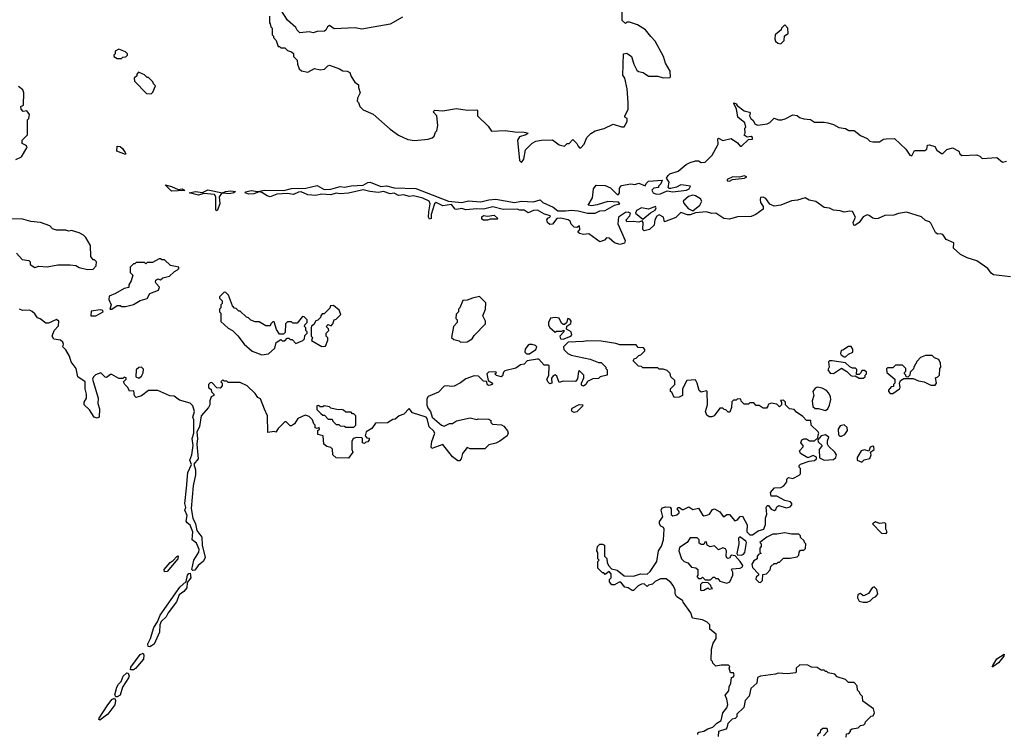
# Model space of a CAD drawing. Extents: x 2386423 to 2568864, y 578392 to 761999.
# Tile 101 of 256: x 2512032 to 2519319, y 641695 to 646988. Entities that reach past the tile are written whole.
import ezdxf

# ---------------------------------------------------------------- set-up
doc = ezdxf.new("R2010")
doc.units = 0

msp = doc.modelspace()

# ---------------------------------------------------------------- linework, layer by layer
at = {"layer": '0CON05XD'}
for points in [[(2514865, 647007.5), (2514775, 646953.8), (2514565, 646916.7), (2514515, 646926.7), (2514359.3, 646919.3), (2514325, 646946), (2514310, 646935), (2514299.3, 646910.7), (2514287, 646903), (2514235, 646900), (2514205, 646890), (2514175, 646897.5), (2514105, 646890), (2514085, 646910), (2514075, 646930), (2514013.6, 646983.6), (2513965, 647060)], [(2513880, 647015), (2513880, 646965), (2513887, 646957), (2513890, 646935), (2513900, 646925), (2513900, 646875), (2513910, 646865), (2513910, 646855), (2513930, 646835), (2513945, 646790), (2513955, 646790), (2513965, 646780), (2513995, 646780), (2514015, 646760), (2514045, 646750), (2514058.3, 646738.3), (2514060, 646715), (2514087, 646687), (2514088.3, 646658.3), (2514100, 646625), (2514118.3, 646608.3), (2514165, 646600), (2514215, 646627.5), (2514255, 646617.5), (2514289.3, 646620.7), (2514313.6, 646646.4), (2514325, 646650), (2514400, 646625), (2514425, 646610), (2514455, 646607.5), (2514475, 646597.5), (2514486.4, 646566.4), (2514512.5, 646525), (2514540, 646505), (2514540, 646485), (2514552.5, 646445), (2514533.3, 646406.7), (2514530, 646385), (2514540, 646375), (2514550, 646345), (2514575, 646320), (2514648.3, 646288.3), (2514775, 646177.5), (2514835, 646133.3), (2514905, 646101.2), (2514955, 646093.8), (2515056.4, 646103.6), (2515085, 646112.5), (2515100, 646125), (2515110, 646155), (2515120, 646165), (2515127.5, 646205), (2515120, 646275), (2515092.5, 646305), (2515105, 646317.5), (2515165, 646313.3), (2515265, 646330), (2515345, 646317.5), (2515415, 646320), (2515420, 646315), (2515420, 646275), (2515499.3, 646199.3), (2515525, 646163.3), (2515625, 646166.2), (2515696.4, 646156.4), (2515765.9, 646155.9), (2515789.3, 646149.3), (2515792.5, 646145), (2515777.5, 646135), (2515730.9, 646119.1), (2515716.7, 646095), (2515732, 645945), (2515745, 645930)], [(2515745, 645930), (2515764.4, 645955.6), (2515776, 646025), (2515825, 646073.3), (2515853, 646087), (2515895, 646096.2), (2515975, 646097.5), (2516025, 646060), (2516065, 646050), (2516085, 646070), (2516098.3, 646071.7), (2516125, 646100), (2516155, 646070), (2516165, 646050), (2516175, 646040), (2516185, 646040), (2516210, 646065), (2516230, 646115), (2516260, 646145), (2516292.5, 646165), (2516357.4, 646182.6), (2516425, 646212.9), (2516485, 646193.3), (2516506.4, 646193.6), (2516528.8, 646235), (2516527.5, 646255), (2516510, 646265), (2516510, 646275), (2516536.4, 646323.6), (2516536.2, 646375), (2516528, 646475), (2516510, 646555), (2516496.7, 646576.7), (2516500, 646735), (2516525, 646740), (2516560, 646715), (2516578.3, 646658.3), (2516600, 646615), (2516613, 646603), (2516647, 646597), (2516685, 646570), (2516755, 646570), (2516795, 646557.5), (2516845, 646560), (2516850, 646565), (2516847, 646607), (2516812.5, 646665), (2516796.7, 646715), (2516735, 646830), (2516703, 646863), (2516663, 646913), (2516605, 646950), (2516545, 646970), (2516525, 646970), (2516515, 646960), (2516491.7, 646981.7), (2516490, 647055)], [(2517665, 646810), (2517690, 646835), (2517691.7, 646868.3), (2517720, 646885), (2517717.5, 646925), (2517695, 646950), (2517670, 646925), (2517668.3, 646911.7), (2517622.5, 646875), (2517620, 646845), (2517625, 646830), (2517643, 646813), (2517665, 646810)], [(2512785, 646700), (2512795, 646710), (2512818.3, 646711.7), (2512830, 646725), (2512830, 646735), (2512815, 646750), (2512765, 646770), (2512740, 646755), (2512740, 646735), (2512730, 646725), (2512730, 646715), (2512755, 646700), (2512785, 646700)], [(2513005, 646440), (2513018.3, 646451.7), (2513038.3, 646498.3), (2513021.7, 646511.7), (2513018.3, 646528.3), (2512985, 646560), (2512975, 646560), (2512955, 646580), (2512911.7, 646598.3), (2512900, 646585), (2512898.3, 646571.7), (2512880, 646555), (2512881.7, 646531.7), (2512971.7, 646441.7), (2513005, 646440)], [(2512005, 645952.5), (2512045, 645972.5), (2512085, 646040), (2512087, 646047), (2512080, 646055), (2512051.7, 646071.7), (2512050, 646095), (2512090, 646135), (2512090, 646245), (2512100, 646255), (2512106.2, 646285), (2512085, 646312.5), (2512058.3, 646308.3), (2512042.5, 646325), (2512040, 646345), (2512060, 646355), (2512062.5, 646445), (2512055, 646467.5), (2512024.1, 646494.1)], [(2519365, 645082.5), (2519238.3, 645098.3), (2519220.7, 645110.7), (2519197.5, 645145), (2519115, 645202.5), (2519045, 645223.3), (2518995, 645248), (2518942.5, 645295), (2518946, 645336), (2518889.3, 645359.3), (2518865, 645396.7), (2518845, 645402.5), (2518825, 645400), (2518810.7, 645410.7), (2518775, 645480), (2518765, 645490), (2518735, 645500), (2518706.7, 645526.7), (2518595, 645561.2), (2518537, 645553), (2518500.7, 645539.3), (2518435, 645538.8), (2518385, 645516.2), (2518365, 645514.2), (2518345, 645516.7), (2518318.3, 645538.3), (2518305, 645542), (2518275, 645528), (2518245, 645486.2), (2518214.2, 645464.2), (2518205, 645466.7), (2518200, 645485), (2518217.5, 645525), (2518195, 645567.5), (2518175, 645570), (2518135, 645562.5), (2518105, 645573.3), (2518055, 645576.7), (2518025, 645591.2), (2517985, 645598), (2517925, 645641.2), (2517875, 645651.2), (2517845, 645668), (2517788.7, 645651.3), (2517745, 645645.8), (2517665, 645613.1), (2517615, 645607.5), (2517585, 645621.9), (2517555, 645662.5), (2517535, 645674.2), (2517515, 645670), (2517511.4, 645655), (2517515.7, 645635), (2517535.5, 645605), (2517533.6, 645585), (2517480.8, 645545), (2517445, 645529.1), (2517345, 645528.1), (2517285, 645510), (2517244.3, 645514.3), (2517185, 645553.8), (2517155, 645552.5), (2517115.8, 645565.8), (2517035, 645557.5), (2516995, 645543.3), (2516973.6, 645543.6), (2516925, 645560), (2516888.3, 645521.7), (2516805, 645490), (2516796.1, 645526.1), (2516765, 645543.3), (2516747, 645533), (2516732.5, 645505), (2516727.5, 645465), (2516692.5, 645435), (2516655, 645423.3), (2516643.6, 645433.6), (2516647.5, 645485), (2516638.3, 645498.3), (2516615, 645487.5), (2516573.6, 645493.6), (2516525, 645490), (2516520, 645505), (2516546.7, 645535), (2516553.3, 645555), (2516535, 645562.5), (2516515, 645560), (2516463.3, 645525), (2516460, 645475), (2516513.6, 645353.6), (2516507.9, 645332.1), (2516475, 645322.2), (2516434.5, 645334.5), (2516395, 645370), (2516375, 645372.5), (2516360, 645355), (2516325, 645343.8), (2516245, 645402.5), (2516205, 645396.7), (2516175, 645403.3), (2516162.5, 645415), (2516177.5, 645435), (2516175, 645460), (2516155, 645450), (2516135, 645452.5), (2516113.9, 645473.9), (2516106.7, 645495), (2516092.5, 645505), (2516035, 645518.5), (2516008.8, 645515), (2515975.8, 645474.2), (2515955, 645470), (2515937.5, 645485), (2515934.2, 645505.8), (2515942, 645518), (2515956.7, 645525), (2515960, 645535), (2515916.7, 645546.7), (2515865, 645577.7), (2515833.8, 645575), (2515795, 645557.5), (2515765, 645576), (2515735, 645576.2), (2515715, 645584), (2515611.2, 645581.2), (2515535, 645600.8), (2515465, 645585.4), (2515415, 645588.1), (2515335, 645578.6), (2515305, 645589.4), (2515265, 645582.5), (2515254.4, 645584.4), (2515228.4, 645618.4), (2515165, 645610.5), (2515115, 645632.9), (2515101.1, 645625), (2515076.9, 645545), (2515076.4, 645515), (2515065, 645510), (2515057.5, 645525), (2515059.2, 645565), (2515070.8, 645625), (2515062.5, 645645), (2515015, 645666.9), (2514946.4, 645683.6), (2514915, 645678), (2514875, 645690.8), (2514835, 645685.7), (2514805, 645702), (2514775, 645697.5), (2514725, 645714.3), (2514687, 645707), (2514624.4, 645714.4), (2514575, 645727.8), (2514465, 645701.9), (2514405, 645697.3), (2514375, 645703.3), (2514335, 645691.5), (2514265, 645695.5), (2514225, 645685.5), (2514165, 645690.5), (2514115, 645711.8), (2514095, 645710), (2514057.6, 645692.4), (2514015, 645700.5), (2513934.6, 645695.4), (2513885, 645676.5), (2513865, 645682.5), (2513825, 645708.8), (2513805, 645712.5), (2513765, 645697.8), (2513725, 645695.6), (2513701.2, 645705), (2513705.9, 645714.1), (2513745, 645722.5), (2513795, 645715.7), (2513845, 645726.1), (2513988.3, 645721.7), (2514045, 645737.5), (2514149.6, 645740.4), (2514235, 645761.1), (2514285, 645729.6), (2514335, 645732.5), (2514405, 645751.5), (2514435, 645746.8), (2514485, 645758.5), (2514575, 645762.1), (2514608.3, 645781.7), (2514625, 645783.6), (2514705, 645751.5), (2514747.9, 645757.9), (2514805, 645742.8), (2514965, 645738.8), (2515205, 645642.7), (2515305, 645634.5), (2515355, 645645.5), (2515445, 645640), (2515505, 645654.7), (2515555, 645657.5), (2515695, 645633.3), (2515745, 645643.8), (2515835, 645638.6), (2515885, 645652.5), (2515903.3, 645635), (2515980.4, 645600.4), (2516015, 645571.8), (2516072.1, 645572.1), (2516115, 645576), (2516165, 645571.4), (2516234.7, 645554.7), (2516292.5, 645555), (2516325, 645571.5), (2516365, 645573.9), (2516435, 645614.2), (2516475, 645623.8), (2516465, 645636.7), (2516385, 645642.5), (2516305, 645617.5), (2516265, 645610), (2516240, 645615), (2516271.7, 645668.3), (2516280, 645735), (2516298.3, 645761.7), (2516365, 645758.8), (2516403.6, 645743.6), (2516455, 645692.5), (2516465, 645692.5), (2516472.5, 645705), (2516470.7, 645739.3), (2516485, 645760), (2516555, 645772.5), (2516585, 645767.5), (2516615, 645776.7), (2516661.7, 645758.3), (2516667.5, 645775), (2516687, 645793), (2516788.3, 645798.3), (2516777, 645773), (2516760, 645755), (2516760, 645745), (2516725, 645740), (2516710, 645725), (2516720, 645705), (2516743.3, 645695), (2516775, 645697.1), (2516825, 645721.2), (2516865, 645711.8), (2516966.2, 645725), (2516987.1, 645735), (2516997.5, 645755), (2516965, 645760.8), (2516925, 645763.8), (2516892.3, 645747.7), (2516851.2, 645738.8), (2516838.3, 645738.3), (2516832.5, 645745), (2516838.8, 645785), (2516820, 645815), (2516832.5, 645835), (2516845, 645846.7), (2516905, 645866.7), (2516965, 645916.2), (2516995, 645931.2), (2517035, 645943.3), (2517055, 645942.5), (2517075, 645930), (2517105, 645933.3), (2517156.4, 645983.6), (2517197.5, 646055), (2517202.5, 646065), (2517200, 646105), (2517205, 646110), (2517235, 646092.5), (2517297, 646107), (2517345, 646076.7), (2517365, 646050), (2517375, 646050), (2517425, 646100), (2517456.1, 646103.9), (2517456.2, 646115), (2517445, 646122.5), (2517415, 646117.5), (2517393, 646133), (2517401.7, 646148.3), (2517400, 646185), (2517407.5, 646192.5), (2517399.2, 646225), (2517346.8, 646266.8), (2517336.8, 646326.8), (2517316.7, 646365), (2517318.3, 646371.7), (2517335, 646365.8), (2517342.7, 646352.7), (2517395, 646313.1), (2517433, 646303), (2517437.5, 646295), (2517434.3, 646275), (2517444, 646255), (2517460.5, 646240.5), (2517475, 646213.3), (2517495, 646207.5), (2517565, 646216.7), (2517585, 646227.5), (2517615, 646257.5), (2517647, 646247), (2517673, 646247), (2517697, 646253), (2517755, 646282.5), (2517785, 646277.5), (2517803.3, 646263.3), (2517835, 646252.5), (2517885, 646247.5), (2517915, 646230), (2517985, 646230), (2518013.8, 646223.8), (2518055, 646212.5), (2518095, 646190), (2518145, 646182.5), (2518168.3, 646168.3), (2518207, 646167), (2518255, 646130), (2518305, 646107.5), (2518325, 646087.5), (2518345, 646082.5), (2518395, 646082.5), (2518425, 646102.5), (2518445, 646106.7), (2518507, 646107), (2518589.3, 646029.3), (2518620, 645985), (2518635, 645980), (2518655, 646020), (2518731.7, 646018.3), (2518745, 646030), (2518751.7, 646058.3), (2518765, 646060), (2518805, 646047.5), (2518820.7, 646020.7), (2518855, 645997.5), (2518865, 645997.5), (2518893.9, 646026.1), (2518935, 646040), (2518983, 646013), (2518990, 645995), (2519005, 645982.5), (2519115, 645986.7), (2519137, 645977), (2519155, 645960), (2519265, 645967.5), (2519305, 645932.5), (2519335, 645940)], [(2512815, 645990), (2512751.2, 646015), (2512755, 646051.2), (2512775, 646048.2), (2512792.2, 646035), (2512814.2, 646005), (2512819.2, 645995), (2512815, 645990)], [(2517285, 645792.2), (2517306.7, 645803.3), (2517397.5, 645815), (2517412.5, 645825), (2517395, 645831.2), (2517358.8, 645821.2), (2517310, 645825), (2517267.5, 645805), (2517267.5, 645795), (2517285, 645792.2)], [(2513155, 645717.1), (2513110, 645765), (2513155, 645753.5), (2513205, 645730), (2513235.3, 645735.3), (2513255, 645723.8), (2513155, 645717.1)], [(2513495, 645573.3), (2513485, 645577.5), (2513483.3, 645585), (2513482.9, 645675), (2513473.8, 645693.8), (2513395, 645701.4), (2513355, 645689.5), (2513287.5, 645705), (2513334.7, 645715.3), (2513385, 645708.6), (2513425, 645727.1), (2513534.2, 645705.8), (2513555, 645715.5), (2513595, 645721.1), (2513630, 645715), (2513617.5, 645705), (2513585, 645697.1), (2513536, 645704), (2513525, 645700), (2513508.5, 645675), (2513512.5, 645625), (2513495, 645573.3)], [(2517015, 645572.5), (2517066, 645614), (2517080, 645645), (2517070.8, 645660.8), (2517034.3, 645684.3), (2517015, 645688.7), (2516980.9, 645679.1), (2516942.9, 645645), (2516947.8, 645627.8), (2516980.3, 645590.3), (2517015, 645572.5)], [(2516645, 645510), (2516701.7, 645558.3), (2516735, 645577.5), (2516742.5, 645595), (2516737.5, 645605), (2516685, 645583.8), (2516635, 645595.4), (2516596.7, 645575), (2516590, 645555), (2516645, 645510)], [(2515465, 645502.5), (2515451.7, 645511.7), (2515451.7, 645528.3), (2515465, 645537.5), (2515495, 645532.5), (2515545, 645540), (2515570, 645515), (2515565, 645510), (2515515, 645510), (2515495, 645503.3), (2515465, 645502.5)], [(2512008.3, 645258.3), (2512051.7, 645211.7), (2512100, 645205), (2512110, 645195), (2512110, 645175), (2512143.6, 645153.6), (2512175, 645162.5), (2512235, 645157.5), (2512315, 645171.2), (2512405, 645172.5), (2512447, 645167), (2512473, 645153), (2512535, 645137.5), (2512575, 645140), (2512597.5, 645165), (2512600, 645195), (2512585, 645210), (2512575, 645210), (2512560, 645235), (2512557.5, 645315), (2512522.5, 645375), (2512505, 645392.5), (2512471.7, 645408.3), (2512415, 645427.5), (2512395, 645422.5), (2512375, 645430), (2512305, 645430), (2512275, 645440), (2512255, 645460), (2512187, 645487), (2512115, 645492.5), (2512045, 645512.5), (2511955, 645510)], [(2512715, 644843.8), (2512755, 644870), (2512775, 644870), (2512785, 644862.5), (2512815, 644863.3), (2512875, 644877.5), (2512923, 644907), (2512975, 644922.5), (2512995, 644960), (2513060, 644985), (2513067, 645007), (2513043, 645033), (2513037.5, 645045), (2513040.7, 645059.3), (2513055, 645067.5), (2513075, 645060), (2513093, 645077), (2513140.7, 645089.3), (2513177, 645123), (2513200, 645135), (2513210, 645145), (2513210, 645155), (2513148.3, 645168.3), (2513105, 645210), (2513085, 645210), (2513075, 645217.5), (2513065, 645217.5), (2513015, 645190), (2512975, 645190), (2512965, 645180), (2512955, 645190), (2512895, 645190), (2512885, 645180), (2512875, 645180), (2512850, 645155), (2512850, 645115), (2512870, 645095), (2512857.5, 645055), (2512840, 645025), (2512840, 645005), (2512805, 644997.5), (2512740.7, 644959.3), (2512695, 644940), (2512691.9, 644915), (2512708.8, 644875), (2512700, 644845), (2512715, 644843.8)], [(2513825, 644506.7), (2513875, 644512.5), (2513920, 644555), (2513931.7, 644598.3), (2513965, 644620), (2513975, 644610), (2513995, 644610), (2514011.7, 644628.3), (2514025, 644630), (2514035, 644620), (2514048.3, 644618.3), (2514075, 644590), (2514128.3, 644611.7), (2514140, 644625), (2514141.7, 644648.3), (2514160, 644665), (2514160, 644675), (2514150, 644685), (2514150, 644705), (2514140, 644715), (2514141.7, 644728.3), (2514160, 644745), (2514160, 644765), (2514138.3, 644788.3), (2514125, 644790), (2514085, 644740), (2514055, 644740), (2514045, 644750), (2514015, 644750), (2514000, 644735), (2513998.3, 644671.7), (2513985, 644660), (2513955, 644660), (2513933, 644693), (2513915, 644750), (2513905, 644750), (2513890, 644735), (2513885, 644720), (2513855, 644720), (2513805, 644750), (2513775, 644750), (2513743, 644763), (2513725, 644780), (2513710, 644785), (2513665, 644830), (2513655, 644830), (2513635, 644850), (2513621.7, 644851.7), (2513608.3, 644868.3), (2513578.3, 644948.3), (2513558.3, 644968.3), (2513545, 644970), (2513510, 644935), (2513510, 644925), (2513530, 644905), (2513530, 644885), (2513520, 644875), (2513520, 644855), (2513510, 644845), (2513510, 644825), (2513520, 644815), (2513521.7, 644751.7), (2513575, 644702.5), (2513607.5, 644685), (2513646.4, 644646.4), (2513692.5, 644585), (2513751.7, 644531.7), (2513825, 644506.7)], [(2515295, 644600), (2515345, 644602.5), (2515380, 644625), (2515395, 644650), (2515480, 644735), (2515480, 644755), (2515460, 644795), (2515480, 644845), (2515481.7, 644891.7), (2515435, 644937.5), (2515383.6, 644926.4), (2515345, 644910), (2515311.7, 644908.3), (2515290, 644855), (2515280, 644845), (2515280, 644825), (2515263, 644807), (2515260, 644775), (2515270, 644765), (2515270, 644745), (2515242.5, 644715), (2515227.5, 644635), (2515245, 644620), (2515285, 644610), (2515295, 644600)], [(2512510, 644155), (2512527.5, 644185), (2512527.5, 644215), (2512517.5, 644255), (2512517.5, 644305), (2512463, 644343), (2512450, 644405), (2512413.3, 644455), (2512400, 644495), (2512373.6, 644543.6), (2512352.5, 644565), (2512356.7, 644585), (2512350.7, 644600.7), (2512333.9, 644613.9), (2512285, 644622.5), (2512273.6, 644643.6), (2512287.5, 644685), (2512319.5, 644720.5), (2512322.5, 644755), (2512305, 644766.7), (2512245, 644740), (2512225, 644740), (2512185, 644772.5), (2512165, 644780), (2512145, 644810), (2512125, 644827.5), (2512105, 644837.5), (2512053.6, 644833.6), (2512030, 644845)], [(2512595, 644794.4), (2512650, 644825), (2512646.7, 644835), (2512628.8, 644838.8), (2512560.7, 644829.3), (2512560, 644795), (2512595, 644794.4)], [(2514268.3, 644568.3), (2514295, 644570), (2514312.5, 644615), (2514311.7, 644631.7), (2514300, 644645), (2514300, 644665), (2514320, 644685), (2514318.3, 644698.3), (2514300, 644715), (2514315, 644730), (2514338.3, 644721.7), (2514350, 644735), (2514360, 644765), (2514375, 644770), (2514410, 644805), (2514396.4, 644836.4), (2514355, 644870), (2514331.7, 644868.3), (2514328.3, 644851.7), (2514285, 644810), (2514271.7, 644808.3), (2514260, 644795), (2514258.3, 644781.7), (2514238.3, 644761.7), (2514223.6, 644756.4), (2514209.3, 644730.7), (2514193, 644717), (2514190, 644705), (2514190, 644645), (2514200, 644635), (2514191.7, 644611.7), (2514268.3, 644568.3)], [(2516055, 644622.5), (2516110, 644645), (2516117.5, 644655), (2516112.5, 644675), (2516080, 644695), (2516081.7, 644718.3), (2516111.7, 644738.3), (2516112.5, 644755), (2516105, 644770), (2516090, 644775), (2516078.3, 644741.7), (2516065, 644730), (2516055, 644730), (2516041.2, 644741.2), (2516025, 644777.5), (2515995, 644783.3), (2515961.7, 644778.3), (2515946, 644745), (2515946.2, 644725), (2515955, 644707.5), (2515995, 644672.5), (2516005, 644680), (2516045, 644680), (2516058.3, 644688.3), (2516060, 644675), (2516030, 644645), (2516033.6, 644623.6), (2516055, 644622.5)], [(2517125, 643320), (2517136.7, 643325), (2517159.4, 643360.6), (2517175, 643365.7), (2517215, 643343.3), (2517238.3, 643308.3), (2517245, 643307.5), (2517265, 643324), (2517285, 643324), (2517325, 643277.5), (2517345, 643282.5), (2517365, 643307.5), (2517381.7, 643311.7), (2517417, 643247), (2517413.3, 643195), (2517435, 643172.5), (2517455, 643173.8), (2517498.3, 643201.7), (2517540, 643215), (2517551.7, 643248.3), (2517552.5, 643295), (2517562.5, 643325), (2517557.5, 643375), (2517565, 643390), (2517575, 643390), (2517593.6, 643363.6), (2517615, 643353.3), (2517629.3, 643360.7), (2517635, 643380), (2517650.7, 643389.3), (2517705, 643372.5), (2517735, 643380), (2517746.4, 643393.6), (2517747.5, 643405), (2517737, 643417), (2517695, 643426.7), (2517635, 643460), (2517595, 643460), (2517590, 643485), (2517619.3, 643520.7), (2517665, 643522.5), (2517687.5, 643535), (2517710, 643565), (2517710, 643585), (2517721.7, 643598.3), (2517755, 643590), (2517800, 643615), (2517810, 643625), (2517811.7, 643638.3), (2517810, 643665), (2517800, 643675), (2517800, 643685), (2517810, 643695), (2517875, 643717.5), (2517915, 643722.5), (2517930, 643735), (2517928.3, 643748.3), (2517905, 643760), (2517865, 643742.5), (2517810, 643775), (2517802.5, 643795), (2517830, 643825), (2517830, 643835), (2517812.5, 643855), (2517820, 643875), (2517835, 643882.5), (2517855, 643882.5), (2517878.3, 643868.3), (2517915, 643870), (2517938.3, 643891.7), (2517941.7, 643911.7), (2517947.5, 643925), (2517942.5, 643935), (2517890, 643985), (2517888.3, 644018.3), (2517855, 644020), (2517829.3, 644049.3), (2517780.7, 644080.7), (2517765, 644100), (2517730, 644105), (2517700, 644135), (2517700, 644155), (2517685, 644170), (2517661.7, 644168.3), (2517670, 644155), (2517670, 644135), (2517655, 644120), (2517635, 644140), (2517595, 644147.5), (2517571.7, 644138.3), (2517570, 644125), (2517558.3, 644111.7), (2517535, 644110), (2517505, 644130), (2517481.7, 644131.7), (2517465, 644150), (2517435, 644150), (2517425, 644140), (2517395, 644140), (2517371.7, 644161.7), (2517368.3, 644178.3), (2517345, 644180), (2517335, 644170), (2517315, 644170), (2517301.7, 644158.3), (2517300, 644115), (2517288.3, 644081.7), (2517275, 644080), (2517258.3, 644098.3), (2517245, 644100), (2517235, 644110), (2517215, 644110), (2517172.5, 644055), (2517155, 644046.7), (2517135, 644046.2), (2517117.7, 644057.7), (2517108.8, 644085), (2517122.5, 644135), (2517120, 644235), (2517115, 644240), (2517075, 644230), (2517060.8, 644240.8), (2517047, 644297), (2517035, 644320), (2516970, 644315), (2516937.5, 644255), (2516936.7, 644205), (2516913.3, 644193.3), (2516875, 644190), (2516858.3, 644228.3), (2516850, 644235), (2516850, 644255), (2516880, 644285), (2516880, 644315), (2516851.7, 644341.7), (2516847, 644367), (2516825, 644390), (2516795, 644400), (2516765, 644400), (2516755, 644410), (2516645, 644410), (2516635, 644420), (2516611.7, 644421.7), (2516571.7, 644461.7), (2516581.7, 644478.3), (2516595, 644480), (2516615, 644500), (2516630, 644505), (2516660, 644535), (2516660, 644545), (2516648.3, 644558.3), (2516610, 644560), (2516595, 644580), (2516475, 644580), (2516445, 644590), (2516335, 644606), (2516235, 644610), (2516206.1, 644603.9), (2516090.5, 644599.5), (2516057.5, 644565), (2516060, 644545), (2516090, 644515), (2516113, 644503), (2516255, 644472.5), (2516315, 644450), (2516335, 644450), (2516370, 644415), (2516370, 644405), (2516380, 644395), (2516380, 644355), (2516328.3, 644341.7), (2516315, 644330), (2516273, 644327), (2516235, 644307.5), (2516222.5, 644285), (2516205, 644273.3), (2516191.2, 644281.2), (2516190, 644295), (2516206.7, 644335), (2516206.2, 644355), (2516175, 644387.5), (2516168.3, 644381.7), (2516161.7, 644328.3), (2516145, 644308.8), (2516055, 644310), (2516025, 644300), (2516008.3, 644348.3), (2515995, 644357.5), (2515980.7, 644349.3), (2515968.3, 644331.7), (2515970, 644295), (2515955, 644290), (2515940, 644305), (2515932.5, 644325), (2515947.5, 644352.5), (2515950, 644425), (2515945, 644430), (2515915, 644430), (2515875, 644472.5), (2515865, 644473.3), (2515787.5, 644462.5), (2515765, 644437.5), (2515738.3, 644431.7), (2515705, 644407.5), (2515623, 644387), (2515613, 644377), (2515605, 644350), (2515595, 644342.5), (2515561.7, 644351.7), (2515550, 644365), (2515560, 644375), (2515555, 644380), (2515503, 644377), (2515490, 644365), (2515500, 644315), (2515532.5, 644295), (2515530, 644285), (2515515, 644280), (2515505, 644277.5), (2515493.6, 644283.6), (2515488.3, 644308.3), (2515465, 644310), (2515428.3, 644348.3), (2515395, 644350), (2515335, 644327.5), (2515295, 644297.5), (2515247, 644273), (2515225, 644270), (2515195, 644276.7), (2515175, 644272.5), (2515130.7, 644229.3), (2515055, 644196.7), (2515045, 644180), (2515046.7, 644133.3), (2515055, 644107.5), (2515073.3, 644085), (2515084.1, 644044.1), (2515155, 643983.8), (2515175, 643977.5), (2515213.6, 643996.4), (2515235, 643997.5), (2515265, 644017.5), (2515365, 644040), (2515415, 644027.5), (2515425, 644032.5), (2515505, 644030), (2515518.3, 644018.3), (2515520, 644005), (2515531.7, 643991.7), (2515597, 643987), (2515616.4, 643976.4), (2515641.7, 643941.7), (2515647.5, 643925), (2515640, 643905), (2515585, 643867.5), (2515555, 643852.5), (2515505, 643840), (2515475, 643810), (2515365, 643810), (2515345, 643820), (2515310, 643775), (2515300, 643735), (2515288.3, 643721.7), (2515275, 643720), (2515235, 643750), (2515165, 643842.5), (2515081.7, 643811.7), (2515077.5, 643825), (2515083.3, 643865), (2515103.8, 643925), (2515095, 643943.3), (2515063, 643973), (2515047.5, 644035), (2515040, 644045), (2514940, 644075), (2514915, 644107.5), (2514875, 644067.5), (2514840, 644055), (2514811.7, 644028.3), (2514795, 644027.5), (2514755, 644002.5), (2514665, 644000), (2514639.3, 643960.7), (2514597.5, 643935), (2514590, 643905), (2514601.7, 643891.7), (2514618.3, 643888.3), (2514620, 643875), (2514608.3, 643861.7), (2514595, 643860), (2514585, 643850), (2514570, 643855), (2514570, 643885), (2514565, 643890), (2514527, 643893), (2514500, 643885), (2514490, 643865), (2514490, 643805), (2514497.5, 643785), (2514465, 643740), (2514373.6, 643743.6), (2514350, 643765), (2514348.3, 643808.3), (2514335, 643820), (2514305, 643827.5), (2514282.5, 643845), (2514277.5, 643905), (2514240, 643915), (2514240, 643945), (2514250, 643955), (2514248.3, 643968.3), (2514235, 643960), (2514220, 643965), (2514220, 643985), (2514210, 643995), (2514200, 644025), (2514175, 644050), (2514145, 644060), (2514090, 644035), (2514066.4, 643993.6), (2514045, 643980), (2514035, 643980), (2514005, 644010), (2513995, 644010), (2513945, 643960), (2513927.5, 643932.5), (2513915, 643937.5), (2513870, 643930), (2513867.5, 644055), (2513843, 644103), (2513815, 644180), (2513795, 644190), (2513775, 644220), (2513716.7, 644276.7), (2513665, 644300), (2513575, 644300), (2513565, 644310), (2513545, 644310), (2513535, 644320), (2513520, 644305), (2513530, 644295), (2513530, 644275), (2513515, 644260), (2513491.7, 644261.7), (2513455, 644300), (2513441.7, 644298.3), (2513430, 644285), (2513430, 644265), (2513448.3, 644248.3), (2513451.7, 644231.7), (2513470, 644215), (2513470, 644205), (2513450, 644195), (2513440, 644165), (2513440, 644135), (2513430, 644115), (2513375, 644053.3), (2513363.6, 643975), (2513343.6, 643933.6), (2513347.5, 643885), (2513343.1, 643845), (2513352.9, 643735), (2513320, 643695), (2513334, 643655), (2513334.1, 643615.9), (2513316.7, 643535), (2513302.5, 643367.5), (2513313.5, 643295), (2513334.3, 643255), (2513344.3, 643205), (2513380.8, 643155), (2513381.9, 643095), (2513406.1, 643003.9), (2513391.7, 642978.3), (2513352.9, 642945), (2513328.1, 642911.9), (2513315, 642908.8), (2513306, 642916), (2513321.5, 642985), (2513358.8, 643045), (2513360.9, 643065), (2513340.5, 643110.5), (2513309.2, 643135), (2513314.4, 643195), (2513293.1, 643245), (2513271.3, 643261.3), (2513264.4, 643275), (2513272.2, 643315), (2513253.8, 643355), (2513261.4, 643375), (2513255.6, 643405), (2513268.1, 643518.1), (2513275.6, 643634.4), (2513303.6, 643693.6), (2513292.5, 643725), (2513305.5, 643765), (2513316.7, 643835), (2513310, 643885), (2513322.2, 643925), (2513320, 644025), (2513314, 644045), (2513326, 644086), (2513315, 644127.5), (2513295, 644147.5), (2513215, 644170), (2513175, 644200), (2513143, 644203), (2513055, 644242.5), (2512985, 644242.5), (2512935, 644202.5), (2512895, 644190), (2512883, 644203), (2512878.3, 644238.3), (2512845, 644237.5), (2512832.5, 644265), (2512810, 644285), (2512800, 644305), (2512820, 644325), (2512820, 644335), (2512805, 644340), (2512795, 644330), (2512765, 644330), (2512715, 644361.2), (2512705, 644361.2), (2512675, 644338.8), (2512665, 644340), (2512632.7, 644372.7), (2512592.4, 644357.6), (2512577.6, 644342.4), (2512572.1, 644325), (2512612.9, 644185), (2512611.4, 644145), (2512622, 644105), (2512620, 644045), (2512605, 644036), (2512582.9, 644042.9), (2512549.3, 644099.3), (2512510, 644135), (2512510, 644155)], [(2515805, 644512.5), (2515852.5, 644545), (2515860, 644565), (2515850, 644575), (2515825, 644582.5), (2515805, 644582.5), (2515792.5, 644575), (2515773, 644547), (2515770, 644525), (2515783, 644513), (2515805, 644512.5)], [(2518145, 644490), (2518165, 644510), (2518197.5, 644525), (2518197, 644547), (2518187, 644567), (2518165, 644567.5), (2518125, 644540), (2518111.7, 644538.3), (2518107.5, 644515), (2518112.5, 644505), (2518135, 644490), (2518145, 644490)], [(2518275, 644332.5), (2518288.3, 644341.7), (2518290, 644355), (2518300, 644365), (2518298.3, 644378.3), (2518285, 644390), (2518265, 644390), (2518258.3, 644371.7), (2518245, 644360), (2518225, 644360), (2518228.3, 644398.3), (2518217, 644407), (2518195, 644407.5), (2518176.4, 644416.4), (2518145, 644447.5), (2518045, 644462.5), (2518025, 644462.5), (2518017.5, 644455), (2518022.5, 644415), (2518013.3, 644395), (2518029.3, 644369.3), (2518055, 644367.5), (2518115, 644406.7), (2518153, 644383), (2518183, 644353), (2518195, 644347.5), (2518215, 644350), (2518245, 644332.5), (2518275, 644332.5)], [(2518495, 644220), (2518542.5, 644255), (2518547.5, 644265), (2518542.5, 644295), (2518550, 644315), (2518575, 644330), (2518645, 644330), (2518683, 644313), (2518727, 644307), (2518775, 644280), (2518808.3, 644281.7), (2518817.5, 644295), (2518810, 644335), (2518828.3, 644341.7), (2518840, 644355), (2518842.5, 644405), (2518850, 644415), (2518847.5, 644445), (2518835, 644470), (2518803, 644483), (2518785, 644500), (2518735, 644500), (2518700, 644485), (2518675, 644460), (2518650, 644415), (2518648.3, 644401.7), (2518621.7, 644378.3), (2518620, 644355), (2518605, 644340), (2518591.7, 644341.7), (2518590, 644355), (2518580, 644365), (2518580, 644375), (2518590, 644385), (2518590, 644405), (2518565, 644430), (2518515, 644430), (2518495, 644410), (2518455, 644410), (2518448.3, 644401.7), (2518450, 644375), (2518510, 644325), (2518510, 644295), (2518500, 644285), (2518498.3, 644271.7), (2518481.7, 644268.3), (2518462.5, 644245), (2518463.3, 644233.3), (2518475, 644220), (2518495, 644220)], [(2512915, 644333.3), (2512935, 644347.5), (2512947, 644373), (2512949.2, 644399.2), (2512935, 644413.3), (2512915, 644411.2), (2512893.3, 644395), (2512893, 644343), (2512915, 644333.3)], [(2517995, 644092.5), (2518012.5, 644105), (2518025.9, 644134.1), (2518035.9, 644174.1), (2518034, 644195), (2518021.7, 644221.7), (2518002.3, 644242.3), (2517970, 644260), (2517935, 644267.5), (2517920.5, 644259.5), (2517902.5, 644235), (2517910, 644205), (2517897.5, 644165), (2517903, 644123), (2517918.3, 644108.3), (2517945, 644107.5), (2517995, 644092.5)], [(2514505, 643970), (2514520, 643985), (2514520, 644055), (2514505, 644070), (2514495, 644070), (2514485, 644080), (2514445, 644080), (2514430, 644095), (2514415, 644100), (2514388.3, 644098.3), (2514335, 644110), (2514325, 644120), (2514285, 644127.5), (2514275, 644120), (2514255, 644120), (2514245, 644130), (2514231.7, 644128.3), (2514231.7, 644101.7), (2514261.7, 644071.7), (2514275, 644060), (2514288.3, 644058.3), (2514315, 644030), (2514345, 644030), (2514350, 644015), (2514375, 643990), (2514395, 643990), (2514405, 643980), (2514437, 643977), (2514445, 643970), (2514505, 643970)], [(2516135, 644078.6), (2516120, 644085), (2516116, 644095), (2516120, 644110), (2516173, 644137), (2516200, 644135), (2516196.7, 644125), (2516155, 644084.3), (2516135, 644078.6)], [(2518115, 643902.5), (2518140, 643915), (2518157.5, 643945), (2518157, 643967), (2518135, 643987.5), (2518105, 643980), (2518090, 643955), (2518093, 643913), (2518103, 643903), (2518115, 643902.5)], [(2517985, 643726.7), (2518055, 643731.2), (2518073.3, 643745), (2518076.2, 643765), (2518065.8, 643785.8), (2518018.8, 643828.8), (2518010, 643845), (2518010.7, 643869.3), (2518020, 643895), (2517995, 643912.5), (2517963, 643907), (2517940, 643875), (2517941.7, 643861.7), (2517970, 643835), (2517950, 643805), (2517951.7, 643741.7), (2517985, 643726.7)], [(2518265, 643710), (2518283, 643727), (2518323, 643737), (2518333.3, 643765), (2518330, 643785), (2518356, 643805), (2518352.5, 643825), (2518345, 643830), (2518327, 643823), (2518317, 643793), (2518285, 643801.2), (2518260, 643795), (2518230, 643745), (2518230, 643725), (2518265, 643710)], [(2517050, 641695), (2517050, 641705), (2517058.3, 641711.7), (2517095, 641718.8), (2517124.2, 641735.8), (2517162.3, 641747.7), (2517191.2, 641778.8), (2517225, 641797.5), (2517236.2, 641853.8), (2517265, 641892.5), (2517273.3, 641915), (2517266.4, 641956.4), (2517253.3, 641985), (2517281.7, 642018.3), (2517283, 642047), (2517296.4, 642073.6), (2517300, 642115), (2517315, 642120), (2517320, 642135), (2517315, 642150), (2517291.7, 642151.7), (2517282.5, 642185), (2517287, 642197), (2517277, 642207), (2517225, 642207.5), (2517185, 642200), (2517161.7, 642221.7), (2517160, 642235), (2517150, 642245), (2517152.5, 642325), (2517165, 642370), (2517187.5, 642405), (2517187, 642437), (2517140, 642475), (2517140, 642505), (2517120, 642525), (2517085, 642542.5), (2517012.5, 642555), (2517000, 642595), (2516943, 642673), (2516940, 642685), (2516892.5, 642715), (2516882.5, 642735), (2516882.5, 642765), (2516868.3, 642798.3), (2516850.7, 642820.7), (2516817, 642847), (2516773.6, 642846.4), (2516735, 642827.5), (2516715, 642807.5), (2516685, 642800), (2516675, 642790), (2516655, 642810), (2516635, 642807.5), (2516610, 642795), (2516575, 642760), (2516565, 642760), (2516535, 642780), (2516510, 642785), (2516481.7, 642821.7), (2516468.3, 642821.7), (2516435, 642803.3), (2516415, 642803.3), (2516397.5, 642825), (2516398.3, 642841.7), (2516410, 642855), (2516410, 642885), (2516395, 642900), (2516365, 642880), (2516355, 642890), (2516345, 642890), (2516310, 642925), (2516310, 642975), (2516320, 642985), (2516310, 642995), (2516311.7, 643041.7), (2516302.5, 643055), (2516307.5, 643085), (2516325, 643102.5), (2516345, 643102.5), (2516360, 643095), (2516360, 643015), (2516377, 642997), (2516380, 642965), (2516393, 642943), (2516411.7, 642921.7), (2516455, 642910), (2516505, 642870), (2516575, 642867.5), (2516627, 642883), (2516675, 642882.5), (2516699.3, 642900.7), (2516747.5, 642975), (2516760, 643055), (2516781.7, 643088.3), (2516797.5, 643135), (2516802.5, 643215), (2516796.4, 643226.4), (2516777, 643237), (2516767.5, 643255), (2516768.3, 643271.7), (2516793, 643307), (2516779.2, 643355), (2516786.9, 643373.1), (2516815, 643381.1), (2516846.7, 643376.7), (2516852.9, 643365), (2516853.3, 643323.3), (2516865, 643312.5), (2516895, 643321.2), (2516912.5, 643335), (2516912.5, 643345), (2516897.5, 643365), (2516904.3, 643375.7), (2516915.8, 643375.8), (2516935, 643360), (2516945, 643360), (2516985, 643380), (2517015, 643360), (2517055, 643370), (2517085, 643320), (2517095, 643313.8), (2517125, 643320)], [(2518445, 643183.3), (2518452.5, 643195), (2518442.5, 643215), (2518442.5, 643255), (2518435, 643262.5), (2518395, 643256.7), (2518365, 643270), (2518342.5, 643255), (2518410, 643185), (2518445, 643183.3)], [(2517265, 642813.8), (2517287.5, 642825), (2517311.2, 642875), (2517310, 642895), (2517300, 642915), (2517305, 642920), (2517365, 642926.7), (2517380.8, 642935), (2517384.3, 642945), (2517365, 642976), (2517326.7, 643016.7), (2517298.3, 643021.7), (2517285, 643000), (2517275, 642997.5), (2517265, 643002.5), (2517260, 643015), (2517262.5, 643055), (2517255, 643070), (2517235, 643076.7), (2517205, 643062.5), (2517175, 643090), (2517143, 643083), (2517120, 643095), (2517115, 643120), (2517101.7, 643118.3), (2517095, 643100), (2517075, 643100), (2517061.7, 643111.7), (2517060, 643135), (2517045, 643150), (2516995, 643150), (2516973, 643117), (2516915, 643080), (2516910, 643055), (2516930, 642995), (2516950, 642975), (2516976.4, 642966.4), (2517003, 642933), (2517037, 642927), (2517050, 642915), (2517050, 642875), (2517042.5, 642865), (2517055, 642850), (2517075, 642850), (2517085, 642860), (2517105, 642840), (2517145, 642840), (2517165, 642860), (2517175, 642860), (2517185, 642850), (2517198.3, 642848.3), (2517215, 642830), (2517265, 642813.8)], [(2517375, 643023.1), (2517390, 643030), (2517397.8, 643042.2), (2517412, 643115), (2517406.7, 643125), (2517361.2, 643158.8), (2517351.7, 643148.3), (2517354.4, 643105), (2517338.8, 643035), (2517343.6, 643023.6), (2517375, 643023.1)], [(2517515, 642820), (2517530, 642835), (2517531.7, 642878.3), (2517560, 642885), (2517587, 642913), (2517591.7, 642938.3), (2517615, 642960), (2517635, 642960), (2517645, 642970), (2517655, 642970), (2517685, 643000), (2517735, 643000), (2517785, 643010), (2517798.3, 643021.7), (2517800, 643045), (2517811.7, 643058.3), (2517835, 643060), (2517848.3, 643071.7), (2517850, 643105), (2517840, 643115), (2517838.3, 643128.3), (2517811.7, 643151.7), (2517810, 643165), (2517798.3, 643178.3), (2517745, 643177.5), (2517695, 643187.5), (2517635, 643176.7), (2517605, 643177.5), (2517562.5, 643155), (2517510, 643115), (2517520, 643105), (2517520, 643085), (2517510, 643075), (2517510, 643045), (2517520, 643035), (2517501.7, 643028.3), (2517490, 643015), (2517490, 642995), (2517465, 642980), (2517450, 642955), (2517455, 642930), (2517500, 642885), (2517500, 642875), (2517481.7, 642858.3), (2517480, 642845), (2517501.7, 642821.7), (2517515, 642820)], [(2513105, 642897.5), (2513101.2, 642915), (2513145, 642968), (2513167.7, 642982.3), (2513195, 643013.3), (2513205.9, 643015.9), (2513203.3, 642995), (2513125, 642900.8), (2513105, 642897.5)], [(2512995, 642342.9), (2512983.3, 642345), (2512980, 642365), (2513000, 642405), (2513024.4, 642485.6), (2513051.2, 642528.8), (2513071.7, 642578.3), (2513217.1, 642785), (2513263.9, 642826.1), (2513275, 642873.3), (2513285, 642886.2), (2513295, 642887.5), (2513300, 642855), (2513271.2, 642818.8), (2513269.3, 642780.7), (2513246.7, 642753.3), (2513212.1, 642727.9), (2513193.2, 642676.8), (2513130.8, 642595), (2513115.6, 642564.4), (2513079.1, 642530.9), (2513070, 642505), (2513067.5, 642452.5), (2513027, 642363), (2512995, 642342.9)], [(2517075, 642760), (2517095, 642762.5), (2517125, 642780), (2517135, 642770), (2517160, 642775), (2517150, 642785), (2517148.3, 642798.3), (2517128.3, 642818.3), (2517085, 642820), (2517070, 642805), (2517070, 642765), (2517075, 642760)], [(2518275, 642673.3), (2518305, 642673.8), (2518327.3, 642682.7), (2518347.5, 642705), (2518367.5, 642715), (2518382.5, 642735), (2518377, 642767), (2518357, 642787), (2518340.7, 642779.3), (2518313, 642737), (2518285, 642722.5), (2518275, 642720), (2518255, 642737.5), (2518235, 642730), (2518233.8, 642705), (2518245, 642682.5), (2518275, 642673.3)], [(2512852, 642172), (2512855, 642193.3), (2512923.8, 642286.2), (2512946, 642296), (2512952.3, 642282.3), (2512948.3, 642251.7), (2512888.3, 642181.7), (2512875, 642174), (2512852, 642172)], [(2519235, 642193.8), (2519230, 642195), (2519233.8, 642205), (2519265, 642253.8), (2519318.3, 642288.3), (2519316.2, 642275), (2519275.4, 642224.6), (2519235, 642193.8)], [(2518150, 641675), (2518151.7, 641698.3), (2518168.3, 641701.7), (2518180, 641715), (2518181.7, 641728.3), (2518193, 641737), (2518237, 641743), (2518255, 641760), (2518280, 641765), (2518290, 641775), (2518291.7, 641788.3), (2518321.7, 641818.3), (2518335, 641830), (2518348.3, 641831.7), (2518357.5, 641855), (2518350, 641885), (2518271.7, 641941.7), (2518270, 641975), (2518251.7, 641991.7), (2518248.3, 642008.3), (2518231.7, 642021.7), (2518230, 642055), (2518208.3, 642078.3), (2518165, 642080), (2518145, 642100), (2518081.7, 642121.7), (2518065, 642140), (2518015, 642150), (2518005, 642160), (2517995, 642160), (2517985, 642170), (2517965, 642170), (2517935, 642190), (2517893, 642193), (2517865, 642207.5), (2517805, 642210), (2517780, 642185), (2517780, 642155), (2517775, 642150), (2517715, 642142.5), (2517645, 642147.5), (2517625, 642140), (2517515, 642126.7), (2517493.6, 642116.4), (2517487, 642073), (2517442.5, 642035), (2517431.7, 641978.3), (2517402.5, 641945), (2517392.5, 641895), (2517340, 641845), (2517340, 641825), (2517327, 641813), (2517305, 641807.5), (2517272.5, 641775), (2517266.2, 641743.8), (2517257.5, 641732.5), (2517203.8, 641716.2), (2517201.2, 641678.8)], [(2512743, 641973), (2512737.5, 641987.5), (2512750.8, 642045), (2512762.6, 642067.4), (2512782.7, 642087.3), (2512799.2, 642125), (2512825, 642150), (2512835, 642147.5), (2512842, 642125), (2512837.7, 642112.3), (2512794, 642045), (2512776.7, 641985), (2512755, 641973.8), (2512743, 641973)], [(2512625, 641800), (2512617.5, 641805), (2512620, 641815), (2512680, 641905), (2512715, 641953.3), (2512735, 641962.5), (2512742, 641945), (2512735.8, 641914.2), (2512685.7, 641844.3), (2512625, 641800)], [(2517938.3, 641681.7), (2517941.7, 641698.3), (2517958.3, 641711.7), (2517961.7, 641728.3), (2517975, 641740), (2518005, 641740), (2518010, 641715), (2517980, 641685)]]:
    msp.add_lwpolyline(points, dxfattribs=at)

doc.saveas('drawing.dxf')
